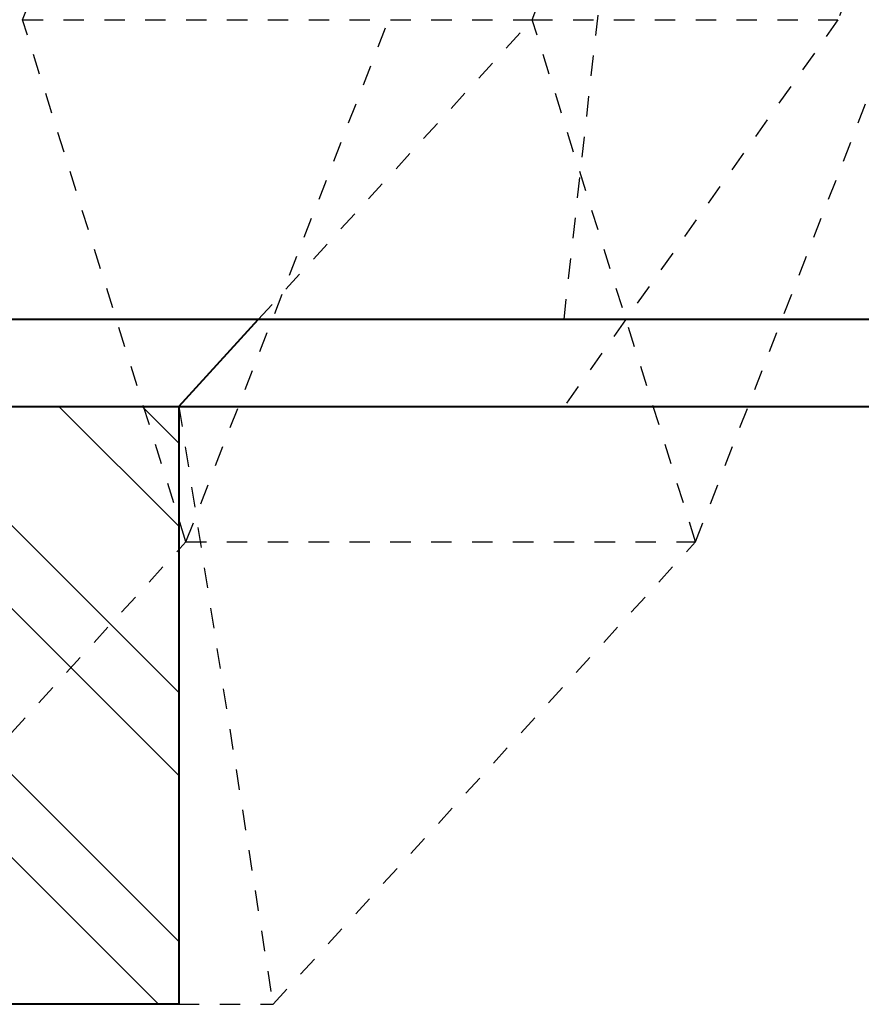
# Model space of a CAD drawing. Header units: metres. Extents: x -113 to 509, y -50 to 519.
# Tile 231 of 238: x 71.25 to 75.36, y 428.84 to 433.66. Entities that reach past the tile are written whole.
import ezdxf
from ezdxf.enums import TextEntityAlignment as Align

# ---------------------------------------------------------------- set-up
doc = ezdxf.new("R2010")
doc.units = ezdxf.units.M
doc.header["$MEASUREMENT"] = 0
doc.linetypes.add('Wisdot2', pattern=[0.125, 0.0625, -0.0625])
for name, color, linetype, lineweight in [('B_ANNO_TEXT', 7, 'Continuous', 18), ('B_DETAIL', 7, 'Continuous', 18), ('B_DETAIL_HIDDEN', 7, 'Wisdot2', 25), ('B_DETAIL_OBJ', 7, 'Continuous', 40)]:
    doc.layers.add(name, color=color, linetype=linetype, lineweight=lineweight)
doc.styles.add('Annotative', font='calibri.ttf', dxfattribs={"height": 0.0625})

# ---------------------------------------------------------------- blocks, each defined once
blk = doc.blocks.new('*U7559')
at = {"layer": 'B_DETAIL'}
h = blk.add_hatch(dxfattribs=at)
h.set_pattern_fill('ANSI32', color=256, scale=2.30116, angle=90)
h.set_pattern_definition([(135, (202.8628, 135.5891), (-0.610187, -0.610187), []), (135, (202.8628, 135.9959), (-0.610187, -0.610187), [])])
edge = h.paths.add_edge_path()
edge.add_line((184.8529, 164.9276), (182.3621, 164.9276))
edge.add_line((182.3621, 164.9276), (181.9993, 164.5616))
edge.add_line((181.9993, 164.5616), (181.9993, 164.0142))
edge.add_line((181.9993, 164.0142), (182.0876, 163.9227))
edge.add_line((182.0876, 163.9227), (182.5866, 163.9229))
edge.add_arc((182.9044, 163.9629), 0.3202, 18.9985, 187.1665, ccw=False)
edge.add_line((183.2072, 164.0671), (183.5944, 162.9425))
edge.add_arc((183.2916, 162.8382), 0.3202, -161.0015, 18.9985, ccw=False)
edge.add_line((182.9888, 162.7339), (182.923, 162.9251))
edge.add_arc((182.6757, 162.7327), 0.3133, 37.8717, 180)
edge.add_line((182.3624, 162.7327), (182.3621, 161.9997))
edge.add_line((182.3621, 161.9997), (184.8529, 161.9997))
edge.add_line((184.8529, 161.9997), (184.8529, 164.9276))
at = {"layer": 'B_DETAIL_HIDDEN', "ltscale": 0.5}
for p, q in [((186.7381, 165.3534), (188.1118, 177.6776)), ((184.0883, 166.8215), (186.8811, 174.018)), ((186.5823, 166.8215), (189.3751, 174.018)), ((190.8715, 174.018), (188.0787, 166.8215)), ((184.8878, 164.2646), (188.1385, 172.6409)), ((187.3818, 164.2646), (190.6325, 172.6409)), ((182.7477, 165.3534), (184.0883, 166.8215)), ((184.0883, 166.8215), (186.5823, 166.8215)), ((184.8878, 164.2646), (184.0883, 166.8215)), ((185.2417, 165.3534), (186.5823, 166.8215)), ((187.3818, 164.2646), (186.5823, 166.8215)), ((186.5823, 166.8215), (188.0787, 166.8215)), ((188.0787, 166.8215), (186.7381, 164.9276)), ((184.8529, 164.9276), (185.3137, 161.9997)), ((182.8197, 161.9997), (184.8878, 164.2646)), ((184.8878, 164.2646), (187.3818, 164.2646)), ((185.3137, 161.9997), (187.3818, 164.2646)), ((184.8529, 161.9997), (185.3137, 161.9997))]:
    blk.add_line(p, q, dxfattribs=at)
at = {"layer": 'B_DETAIL_OBJ'}
for p, q in [((184.8529, 164.9276), (185.2417, 165.3534)), ((182.3621, 164.9276), (211.6532, 164.9276))]:
    blk.add_line(p, q, dxfattribs=at)
at = {"layer": 'B_DETAIL_OBJ', "flags": 128}
blk.add_lwpolyline([(145.7951, 178.7485), (199.7941, 178.7485), (199.7941, 165.3534), (145.7951, 165.3534)], close=True, dxfattribs=at)
blk.add_lwpolyline([(184.8529, 164.9276), (184.8529, 161.9997), (182.3621, 161.9997), (182.3624, 162.7327, -0.713683), (182.9228, 162.9254)], format="xyb", dxfattribs=at)
at = {"layer": 'B_ANNO_TEXT', "style": 'Annotative'}
blk.add_attdef('DIST5', text='', height=1.5, rotation=314.9044, dxfattribs=at).set_placement((307.7123, 219.6008), align=Align.MIDDLE_CENTER)
blk.add_attdef('DIST2', text='', height=1.5, dxfattribs=at).set_placement((88.7866, 95.1415), align=Align.MIDDLE_CENTER)

msp = doc.modelspace()

# ---------------------------------------------------------------- block references
msp.add_blockref('*U7559', (-112.8286, 266.8387))

doc.saveas('drawing.dxf')
